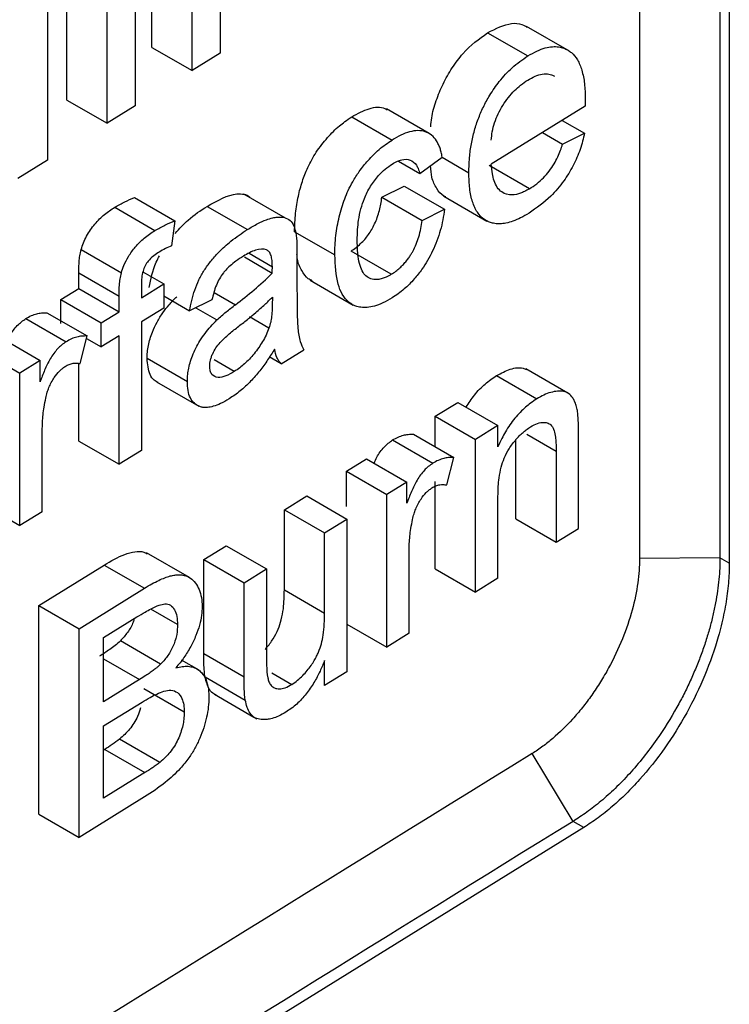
# Model space of a CAD drawing. Header units: millimetres. Extents: x 51 to 353, y -23 to 217.
# Tile 124 of 147: x 344.27 to 346.27, y 17.49 to 20.25. Entities that reach past the tile are written whole.
import ezdxf

# ---------------------------------------------------------------- set-up
doc = ezdxf.new("R2010")
doc.units = ezdxf.units.MM

msp = doc.modelspace()

# ---------------------------------------------------------------- linework, layer by layer
at = {"color": 7, "linetype": 'Continuous', "lineweight": 25}
for p, q in [((346.016, 22.0052), (346.016, 18.7391)), ((346.2422, 22.0075), (346.2422, 18.7413)), ((346.2685, 21.9923), (346.2685, 18.7262)), ((344.6447, 20.1765), (344.6447, 20.8476)), ((344.7579, 20.1111), (344.7579, 20.7822)), ((344.4057, 20.0285), (344.4057, 20.6996)), ((344.598, 20.6832), (344.598, 20.0121)), ((344.837, 20.6609), (344.837, 20.1601)), ((344.5189, 19.9632), (344.5189, 20.6343)), ((344.3518, 20.5308), (344.3518, 19.8597)), ((345.5888, 20.2177), (345.702, 20.1524)), ((345.8191, 20.1659), (345.6987, 20.2355)), ((344.6447, 20.1765), (344.7579, 20.1111)), ((344.837, 20.1601), (344.7579, 20.1111)), ((344.4057, 20.0285), (344.5189, 19.9632)), ((345.8634, 20.0307), (345.8631, 20.0112)), ((344.598, 20.0121), (344.5189, 19.9632)), ((345.4247, 19.934), (345.3049, 20.0032)), ((345.8631, 20.0112), (345.5992, 19.8478)), ((345.2071, 19.9814), (345.3203, 19.916)), ((345.7985, 19.9712), (345.8615, 19.9349)), ((345.7432, 19.937), (345.7998, 19.9043)), ((345.7998, 19.9043), (345.8615, 19.9349)), ((344.3518, 19.8597), (344.2682, 19.808)), ((345.338, 19.8563), (345.3984, 19.8214)), ((345.3984, 19.8214), (345.4613, 19.8679)), ((345.4609, 19.8675), (345.5363, 19.824)), ((345.7063, 19.7786), (345.5931, 19.844)), ((345.2915, 19.7551), (345.3544, 19.7865)), ((345.3544, 19.7865), (345.4676, 19.7212)), ((344.5962, 19.7539), (344.7094, 19.6886)), ((345.0207, 19.6958), (344.9034, 19.7635)), ((345.2915, 19.7551), (345.4047, 19.6898)), ((345.4662, 19.7579), (345.587, 19.6882)), ((344.5405, 19.7268), (344.6537, 19.6615)), ((344.8002, 19.7295), (344.9134, 19.6642)), ((345.4047, 19.6898), (345.4676, 19.7212)), ((344.7094, 19.6886), (344.7005, 19.6189)), ((345.0461, 19.658), (345.1593, 19.5927)), ((344.4461, 19.6078), (344.5593, 19.5425)), ((345.3182, 19.5384), (345.205, 19.6037)), ((344.905, 19.5872), (344.9834, 19.5419)), ((344.9184, 19.5974), (344.9837, 19.5596)), ((345.0529, 19.5921), (345.0529, 19.5002)), ((344.4394, 19.4987), (344.4394, 19.5423)), ((344.4394, 19.5423), (344.5526, 19.4769)), ((344.6197, 19.5451), (344.6785, 19.5112)), ((345.0903, 19.5217), (345.2108, 19.4521)), ((344.3891, 19.4675), (344.4394, 19.4987)), ((344.4394, 19.4987), (344.5526, 19.4333)), ((344.6156, 19.4723), (344.6785, 19.5112)), ((344.6156, 19.5086), (344.6156, 19.4723)), ((344.6785, 19.5112), (344.6785, 19.4435)), ((344.3891, 19.3997), (344.3891, 19.4675)), ((344.3891, 19.4675), (344.5023, 19.4021)), ((344.5526, 19.4333), (344.5526, 19.4769)), ((344.6785, 19.4775), (344.7509, 19.4356)), ((344.8139, 19.467), (344.7509, 19.4356)), ((344.9837, 19.4743), (344.9834, 19.4523)), ((344.6785, 19.4435), (344.6156, 19.4045)), ((344.7686, 19.4445), (344.828, 19.4102)), ((344.2906, 19.414), (344.4038, 19.3487)), ((344.3495, 19.4304), (344.4627, 19.365)), ((344.5023, 19.4021), (344.5526, 19.4333)), ((344.9741, 19.387), (344.9194, 19.4186)), ((344.5023, 19.3344), (344.5023, 19.4021)), ((344.6156, 19.4045), (344.6156, 19.0432)), ((344.2173, 19.3612), (344.3306, 19.2958)), ((344.443, 19.2876), (344.4627, 19.365)), ((344.461, 19.3583), (344.5023, 19.3344)), ((344.5526, 19.3656), (344.5023, 19.3344)), ((344.5526, 19.0042), (344.5526, 19.3656)), ((344.1607, 19.3261), (344.2739, 19.2608)), ((345.0089, 19.2867), (345.0718, 19.3256)), ((344.6315, 19.3022), (344.7447, 19.2368)), ((344.8764, 19.2648), (344.8197, 19.2976)), ((345.0089, 19.2867), (344.9745, 19.3065)), ((344.3306, 19.2958), (344.2739, 19.2608)), ((344.3306, 19.2359), (344.3306, 19.2958)), ((344.4394, 19.0696), (344.4394, 19.2877)), ((345.8148, 19.2039), (345.6961, 19.2724)), ((344.2739, 18.8317), (344.2739, 19.2608)), ((345.6141, 19.2535), (345.7273, 19.1882)), ((344.658, 19.236), (344.7768, 19.1674)), ((345.4419, 19.1394), (345.5048, 19.1784)), ((345.5048, 19.1784), (345.618, 19.113)), ((345.4419, 19.0535), (345.4419, 19.1394)), ((345.4419, 19.1394), (345.5551, 19.0741)), ((345.618, 19.113), (345.5551, 19.0741)), ((345.618, 19.0531), (345.618, 19.113)), ((344.3368, 18.8706), (344.3368, 19.0986)), ((345.3807, 19.0889), (345.4939, 19.0236)), ((345.8445, 18.8241), (345.8445, 19.0867)), ((344.4394, 19.0696), (344.5526, 19.0042)), ((345.3218, 19.0726), (345.435, 19.0072)), ((345.5551, 18.645), (345.5551, 19.0741)), ((345.6684, 18.8505), (345.6684, 19.0735)), ((344.6156, 19.0432), (344.5526, 19.0042)), ((345.1919, 18.9846), (345.2485, 19.0197)), ((345.2485, 19.0197), (345.3618, 18.9544)), ((345.4742, 18.9461), (345.4939, 19.0236)), ((345.7816, 19.0414), (345.7816, 18.7852)), ((345.1919, 18.8852), (345.1919, 18.9846)), ((345.1919, 18.9846), (345.3051, 18.9193)), ((345.3618, 18.9544), (345.3051, 18.9193)), ((345.3618, 18.8945), (345.3618, 18.9544)), ((345.4419, 18.7103), (345.4419, 18.9556)), ((345.0174, 18.8766), (345.0803, 18.9156)), ((345.0803, 18.9156), (345.1935, 18.8502)), ((345.3051, 18.4902), (345.3051, 18.9193)), ((345.618, 18.6839), (345.618, 18.914)), ((344.1607, 18.897), (344.2739, 18.8317)), ((344.3368, 18.8706), (344.2739, 18.8317)), ((345.0174, 18.6512), (345.0174, 18.8766)), ((345.0174, 18.8766), (345.1306, 18.8113)), ((345.1306, 18.8113), (345.1935, 18.8502)), ((345.1935, 18.8502), (345.1935, 18.4211)), ((345.6684, 18.8505), (345.7816, 18.7852)), ((345.1306, 18.5859), (345.1306, 18.8113)), ((345.7816, 18.7852), (345.8445, 18.8241)), ((344.7909, 18.7364), (344.8538, 18.7754)), ((344.8538, 18.7754), (344.967, 18.71)), ((344.7506, 18.6855), (344.6301, 18.755)), ((345.368, 18.5291), (345.368, 18.7571)), ((344.327, 18.6073), (344.5107, 18.721)), ((344.5107, 18.721), (344.6239, 18.6557)), ((344.7909, 18.4719), (344.7909, 18.7364)), ((344.7909, 18.7364), (344.9041, 18.6711)), ((346.2422, 18.7413), (346.016, 18.7391)), ((346.2685, 18.7262), (346.2422, 18.7413)), ((344.9041, 18.6711), (344.967, 18.71)), ((344.967, 18.71), (344.967, 18.4766)), ((345.4419, 18.7103), (345.5551, 18.645)), ((344.9041, 18.4065), (344.9041, 18.6711)), ((345.618, 18.6839), (345.5551, 18.645)), ((344.4402, 18.5419), (344.6239, 18.6557)), ((345.0174, 18.6512), (345.1306, 18.5859)), ((344.327, 18.0201), (344.327, 18.6073)), ((344.327, 18.6073), (344.4402, 18.5419)), ((344.717, 18.5538), (344.6417, 18.5973)), ((344.5094, 18.517), (344.6029, 18.5749)), ((345.1935, 18.5546), (345.3051, 18.4902)), ((344.4402, 17.9548), (344.4402, 18.5419)), ((345.368, 18.5291), (345.3051, 18.4902)), ((344.5094, 18.3364), (344.5094, 18.517)), ((344.6696, 18.4424), (344.5564, 18.5078)), ((344.7909, 18.4719), (344.9041, 18.4065)), ((344.7778, 18.4251), (344.7287, 18.4535)), ((345.1306, 18.3822), (345.1306, 18.4523)), ((344.9821, 18.4179), (345.0385, 18.3854)), ((345.1935, 18.4211), (345.1306, 18.3822)), ((344.6106, 18.399), (344.5094, 18.3364)), ((344.7945, 18.4065), (344.9077, 18.3412)), ((344.7359, 18.3072), (344.6227, 18.3725)), ((344.8212, 18.3575), (344.9318, 18.2936)), ((344.5094, 18.2686), (344.6176, 18.3356)), ((344.9321, 18.2934), (344.9399, 18.2889)), ((344.5094, 18.0653), (344.5094, 18.2686)), ((344.6675, 18.166), (344.5543, 18.2314)), ((344.5123, 18.2026), (344.5094, 18.2008)), ((344.5123, 18.2026), (344.6255, 18.1372)), ((345.8291, 18.0003), (345.7141, 18.1907)), ((344.6255, 18.1372), (344.5094, 18.0653)), ((344.6244, 18.0688), (344.4402, 17.9548)), ((344.327, 18.0201), (344.4402, 17.9548)), ((345.8593, 17.9829), (345.8291, 18.0003)), ((345.8593, 17.9829), (338.4937, 13.4232))]:
    msp.add_line(p, q, dxfattribs=at)
at = {"color": 8, "linetype": 'Continuous', "lineweight": 25}
for p, q in [((344.8199, 19.4875), (344.8797, 19.453)), ((345.6992, 19.089), (345.7816, 19.0414)), ((344.5094, 18.4574), (344.6106, 18.399))]:
    msp.add_line(p, q, dxfattribs=at)
at = {"color": 7, "linetype": 'Continuous', "lineweight": 25}
for points, knots in [([(345.5888, 20.2177), (345.6119, 20.2292), (345.6464, 20.2463), (345.6829, 20.2438), (345.6957, 20.2358), (345.7005, 20.2328)], [0, 0, 0, 0, 0.555682, 0.831508, 1, 1, 1, 1]), ([(345.4292, 19.9532), (345.4298, 19.9615), (345.4314, 19.985), (345.4436, 20.0264), (345.4627, 20.0741), (345.4883, 20.1192), (345.5293, 20.1741), (345.565, 20.2003), (345.5888, 20.2177)], [0, 0, 0, 0, 0.086508, 0.24225, 0.391778, 0.544289, 0.696173, 1, 1, 1, 1]), ([(345.702, 20.1524), (345.7106, 20.1573), (345.727, 20.1669), (345.7503, 20.1753), (345.7708, 20.1789), (345.7884, 20.1784), (345.8029, 20.1747), (345.8147, 20.1689), (345.8283, 20.1593), (345.8428, 20.142), (345.8548, 20.1121), (345.8625, 20.0748), (345.8631, 20.0457), (345.8634, 20.0307)], [0, 0, 0, 0, 0.092481, 0.178065, 0.256717, 0.328398, 0.39321, 0.451214, 0.502298, 0.613388, 0.733397, 0.862253, 1, 1, 1, 1]), ([(345.5363, 19.824), (345.5365, 19.8367), (345.5369, 19.8614), (345.5419, 19.8999), (345.5498, 19.9375), (345.5615, 19.9739), (345.5765, 20.0089), (345.5962, 20.0449), (345.6229, 20.0835), (345.6592, 20.1231), (345.687, 20.1421), (345.702, 20.1524)], [0, 0, 0, 0, 0.110771, 0.216259, 0.316376, 0.411289, 0.500851, 0.592825, 0.706661, 0.842284, 1, 1, 1, 1]), ([(345.7017, 20.0844), (345.7087, 20.0884), (345.7227, 20.0964), (345.743, 20.1023), (345.7584, 20.1027), (345.7695, 20.0994), (345.7746, 20.0968), (345.7774, 20.0953)], [0, 0, 0, 0, 0.25091, 0.500079, 0.749816, 0.860894, 1, 1, 1, 1]), ([(345.5992, 19.9156), (345.5999, 19.9234), (345.6013, 19.9392), (345.6101, 19.9727), (345.6264, 20.0065), (345.6471, 20.036), (345.664, 20.055), (345.6825, 20.0714), (345.695, 20.0799), (345.7017, 20.0844)], [0, 0, 0, 0, 0.124876, 0.250055, 0.498467, 0.622377, 0.7489, 0.86507, 1, 1, 1, 1]), ([(345.2071, 19.9814), (345.2234, 19.9902), (345.2563, 20.0079), (345.2906, 20.0105), (345.3045, 20.0024), (345.3067, 20.0012)], [0, 0, 0, 0, 0.455913, 0.912978, 1, 1, 1, 1]), ([(345.0461, 19.658), (345.0463, 19.6668), (345.0467, 19.6838), (345.0488, 19.7094), (345.052, 19.734), (345.0576, 19.7638), (345.067, 19.7987), (345.0833, 19.8409), (345.1071, 19.8836), (345.1328, 19.9167), (345.155, 19.9403), (345.1713, 19.9555), (345.1887, 19.969), (345.2004, 19.9769), (345.2071, 19.9814)], [0, 0, 0, 0, 0.07781, 0.150735, 0.219091, 0.28326, 0.394743, 0.497996, 0.618762, 0.748617, 0.811511, 0.873617, 0.928449, 1, 1, 1, 1]), ([(345.4613, 19.8679), (345.4604, 19.8726), (345.4586, 19.8812), (345.4552, 19.8933), (345.4508, 19.9038), (345.4437, 19.9172), (345.4322, 19.9307), (345.4142, 19.9403), (345.3931, 19.9436), (345.3697, 19.9397), (345.3452, 19.9305), (345.3286, 19.9209), (345.3203, 19.916)], [0, 0, 0, 0, 0.0691, 0.124523, 0.187023, 0.248206, 0.372504, 0.498571, 0.622772, 0.749355, 0.874598, 1, 1, 1, 1]), ([(345.8615, 19.9349), (345.8598, 19.9274), (345.8565, 19.9125), (345.8491, 19.8896), (345.8403, 19.8667), (345.8296, 19.844), (345.8172, 19.8219), (345.7971, 19.7918), (345.7605, 19.7484), (345.7262, 19.7247), (345.7053, 19.7103)], [0, 0, 0, 0, 0.0821883, 0.1649338, 0.2481548, 0.3319502, 0.4162597, 0.5010677, 0.6970042, 1, 1, 1, 1]), ([(345.1593, 19.5927), (345.1595, 19.6017), (345.1597, 19.6195), (345.1621, 19.6466), (345.1659, 19.6735), (345.1713, 19.6999), (345.1782, 19.7256), (345.1866, 19.7503), (345.1969, 19.7748), (345.2103, 19.8009), (345.2289, 19.8297), (345.2538, 19.8605), (345.2848, 19.8919), (345.308, 19.9077), (345.3203, 19.916)], [0, 0, 0, 0, 0.080335, 0.157706, 0.232032, 0.303568, 0.372347, 0.438021, 0.500565, 0.568351, 0.65255, 0.752155, 0.868173, 1, 1, 1, 1]), ([(345.7063, 19.7786), (345.7132, 19.7832), (345.7266, 19.7921), (345.7455, 19.8091), (345.7621, 19.8279), (345.7757, 19.8478), (345.7862, 19.8678), (345.7939, 19.8866), (345.7979, 19.8986), (345.7998, 19.9043)], [0, 0, 0, 0, 0.1775048, 0.3436985, 0.4974508, 0.6394082, 0.7710418, 0.8914222, 1, 1, 1, 1]), ([(345.3207, 19.8485), (345.3256, 19.8513), (345.3346, 19.8562), (345.3524, 19.8627), (345.3723, 19.8619), (345.3867, 19.8501), (345.3942, 19.835), (345.3969, 19.8263), (345.3984, 19.8214)], [0, 0, 0, 0, 0.137856, 0.249415, 0.499318, 0.749555, 0.858241, 1, 1, 1, 1]), ([(345.2222, 19.6336), (345.2225, 19.6438), (345.2229, 19.6623), (345.2259, 19.6921), (345.2317, 19.7213), (345.2424, 19.754), (345.2589, 19.7866), (345.2798, 19.8145), (345.3009, 19.8352), (345.3141, 19.8441), (345.3207, 19.8485)], [0, 0, 0, 0, 0.137661, 0.249181, 0.383049, 0.499499, 0.642602, 0.784991, 0.892496, 1, 1, 1, 1]), ([(345.4718, 19.7559), (345.4697, 19.7567), (345.459, 19.7609), (345.4452, 19.7797), (345.4309, 19.8072), (345.4292, 19.8324), (345.4284, 19.8436)], [0, 0, 0, 0, 0.075429, 0.39192, 0.729374, 1, 1, 1, 1]), ([(345.7053, 19.7103), (345.6975, 19.7057), (345.6823, 19.6968), (345.6606, 19.6876), (345.641, 19.6819), (345.6239, 19.6799), (345.6093, 19.6808), (345.5971, 19.6837), (345.587, 19.688), (345.5738, 19.6961), (345.5586, 19.7122), (345.5455, 19.7419), (345.5373, 19.7794), (345.5366, 19.8089), (345.5363, 19.824)], [0, 0, 0, 0, 0.083804, 0.161592, 0.233331, 0.298923, 0.35848, 0.411995, 0.459444, 0.500816, 0.613769, 0.73461, 0.863318, 1, 1, 1, 1]), ([(345.7063, 19.7786), (345.7018, 19.776), (345.6935, 19.7713), (345.6771, 19.7641), (345.6539, 19.7594), (345.631, 19.7655), (345.6154, 19.7822), (345.6068, 19.8001), (345.6015, 19.8224), (345.6, 19.8388), (345.5992, 19.8478)], [0, 0, 0, 0, 0.078305, 0.142639, 0.285765, 0.499179, 0.620647, 0.749076, 0.862751, 1, 1, 1, 1]), ([(344.5405, 19.7268), (344.5453, 19.7297), (344.5547, 19.7351), (344.5734, 19.7448), (344.587, 19.7503), (344.5962, 19.7539)], [0, 0, 0, 0, 0.257922, 0.500183, 1, 1, 1, 1]), ([(344.8002, 19.7295), (344.8294, 19.7459), (344.8664, 19.7666), (344.9037, 19.7643), (344.9165, 19.7602), (344.9205, 19.7542), (344.9211, 19.7532)], [0, 0, 0, 0, 0.644036, 0.816623, 0.969794, 1, 1, 1, 1]), ([(345.205, 19.6037), (345.2097, 19.6069), (345.2187, 19.6129), (345.2316, 19.6241), (345.2434, 19.6363), (345.254, 19.6498), (345.2635, 19.6645), (345.2719, 19.6808), (345.2793, 19.6989), (345.2849, 19.7174), (345.289, 19.7364), (345.2906, 19.7486), (345.2915, 19.7551)], [0, 0, 0, 0, 0.106276, 0.205434, 0.299285, 0.389958, 0.47981, 0.57126, 0.673835, 0.785474, 0.88381, 1, 1, 1, 1]), ([(344.4461, 19.6078), (344.4481, 19.6142), (344.4521, 19.627), (344.4644, 19.6521), (344.4841, 19.6809), (344.5118, 19.7081), (344.5309, 19.7206), (344.5405, 19.7268)], [0, 0, 0, 0, 0.1244765, 0.248287, 0.4982098, 0.7483864, 1, 1, 1, 1]), ([(344.7103, 19.6534), (344.7224, 19.6666), (344.7511, 19.6981), (344.7822, 19.718), (344.8002, 19.7295)], [0, 0, 0, 0, 0.419776, 1, 1, 1, 1]), ([(345.4676, 19.7212), (345.4663, 19.7114), (345.4636, 19.692), (345.4563, 19.6622), (345.4468, 19.6328), (345.4347, 19.6043), (345.4204, 19.5775), (345.4033, 19.5507), (345.3817, 19.5229), (345.3532, 19.4943), (345.3319, 19.4798), (345.3204, 19.4719)], [0, 0, 0, 0, 0.104886, 0.207453, 0.307577, 0.405331, 0.500899, 0.592127, 0.705624, 0.841516, 1, 1, 1, 1]), ([(344.6537, 19.6615), (344.6631, 19.6671), (344.6724, 19.6722), (344.691, 19.6813), (344.7003, 19.6851), (344.7094, 19.6886)], [0, 0, 0, 0, 0.5, 0.5, 1, 1, 1, 1]), ([(344.9134, 19.6642), (344.9233, 19.67), (344.9412, 19.6807), (344.9652, 19.6915), (344.9835, 19.6972), (345.0007, 19.6999), (345.018, 19.6993), (345.0342, 19.6911), (345.0447, 19.6753), (345.0482, 19.6614), (345.0499, 19.6546)], [0, 0, 0, 0, 0.171001, 0.311295, 0.420857, 0.499936, 0.632508, 0.759116, 0.881764, 1, 1, 1, 1]), ([(345.3182, 19.5384), (345.3224, 19.5411), (345.3304, 19.5463), (345.3418, 19.5559), (345.3518, 19.5658), (345.3604, 19.5759), (345.3677, 19.5855), (345.3736, 19.5945), (345.3846, 19.6131), (345.398, 19.6463), (345.4024, 19.6747), (345.4047, 19.6898)], [0, 0, 0, 0, 0.095413, 0.1829966, 0.2626166, 0.3344292, 0.3984873, 0.4546709, 0.5029489, 0.7354585, 1, 1, 1, 1]), ([(344.5593, 19.5425), (344.5615, 19.5495), (344.5664, 19.5651), (344.5797, 19.5902), (344.599, 19.6172), (344.6247, 19.6425), (344.6436, 19.6549), (344.6537, 19.6615)], [0, 0, 0, 0, 0.135405, 0.303372, 0.503238, 0.734962, 1, 1, 1, 1]), ([(344.7509, 19.4356), (344.7527, 19.4453), (344.7562, 19.4646), (344.765, 19.494), (344.7768, 19.5229), (344.7918, 19.5501), (344.8108, 19.5761), (344.8358, 19.6041), (344.8706, 19.636), (344.898, 19.654), (344.9134, 19.6642)], [0, 0, 0, 0, 0.103582, 0.205559, 0.30546, 0.403772, 0.500843, 0.617223, 0.783464, 1, 1, 1, 1]), ([(345.3182, 19.5384), (345.3135, 19.5357), (345.3048, 19.5308), (345.292, 19.5256), (345.28, 19.5232), (345.2665, 19.5234), (345.2528, 19.528), (345.2403, 19.5394), (345.2311, 19.5575), (345.2257, 19.5801), (345.2229, 19.606), (345.2225, 19.624), (345.2222, 19.6336)], [0, 0, 0, 0, 0.077641, 0.142438, 0.214315, 0.285486, 0.392228, 0.500039, 0.61679, 0.750067, 0.865197, 1, 1, 1, 1]), ([(344.4394, 19.5423), (344.4395, 19.5482), (344.4396, 19.5586), (344.4406, 19.5747), (344.4421, 19.5905), (344.4448, 19.6021), (344.4461, 19.6078)], [0, 0, 0, 0, 0.28005, 0.500729, 0.750369, 1, 1, 1, 1]), ([(344.6653, 19.6009), (344.6602, 19.5976), (344.6511, 19.5916), (344.6393, 19.5809), (344.631, 19.5713), (344.6244, 19.5604), (344.6192, 19.5462), (344.6159, 19.5278), (344.6157, 19.5154), (344.6156, 19.5086)], [0, 0, 0, 0, 0.181172, 0.325675, 0.432497, 0.500889, 0.634724, 0.800777, 1, 1, 1, 1]), ([(344.7005, 19.6189), (344.6947, 19.6164), (344.6888, 19.6138), (344.6771, 19.6079), (344.6712, 19.6044), (344.6653, 19.6009)], [0, 0, 0, 0, 0.5, 0.5, 1, 1, 1, 1]), ([(344.9675, 19.6072), (344.9586, 19.6103), (344.9479, 19.6098), (344.9254, 19.6026), (344.9138, 19.5964), (344.9021, 19.5894)], [0, 0, 0, 0, 0.5, 0.5, 1, 1, 1, 1]), ([(344.9837, 19.5596), (344.9836, 19.5655), (344.9834, 19.5769), (344.9805, 19.5912), (344.9756, 19.6021), (344.9701, 19.6056), (344.9675, 19.6072)], [0, 0, 0, 0, 0.287218, 0.550052, 0.787318, 1, 1, 1, 1]), ([(344.6377, 19.501), (344.6423, 19.5249), (344.648, 19.5552), (344.6632, 19.5846), (344.6663, 19.5907)], [0, 0, 0, 0, 0.791469, 1, 1, 1, 1]), ([(344.9021, 19.5894), (344.8951, 19.5849), (344.8825, 19.5769), (344.866, 19.5634), (344.8542, 19.5521), (344.84, 19.5356), (344.8235, 19.5065), (344.8172, 19.4807), (344.8139, 19.467)], [0, 0, 0, 0, 0.18321, 0.32774, 0.434358, 0.501492, 0.734645, 1, 1, 1, 1]), ([(345.0958, 19.5203), (345.092, 19.522), (345.0799, 19.5276), (345.066, 19.5487), (345.0546, 19.5717), (345.0532, 19.5898), (345.0528, 19.5943)], [0, 0, 0, 0, 0.157783, 0.506163, 0.876506, 1, 1, 1, 1]), ([(345.3204, 19.4719), (345.3116, 19.4669), (345.2949, 19.4572), (345.2712, 19.4483), (345.2506, 19.4446), (345.233, 19.445), (345.2185, 19.4484), (345.207, 19.4539), (345.1865, 19.4689), (345.1631, 19.5103), (345.1607, 19.5639), (345.1593, 19.5927)], [0, 0, 0, 0, 0.094497, 0.181459, 0.260923, 0.332781, 0.397041, 0.453793, 0.503087, 0.73261, 1, 1, 1, 1]), ([(344.5526, 19.4769), (344.5527, 19.4874), (344.5528, 19.4979), (344.5542, 19.5142), (344.5548, 19.5197), (344.5565, 19.531), (344.5579, 19.5367), (344.5593, 19.5425)], [0, 0, 0, 0, 0.5, 0.5, 0.75, 0.75, 1, 1, 1, 1]), ([(345.0529, 19.5002), (345.0531, 19.4793), (345.0533, 19.4409), (345.0543, 19.389), (345.0601, 19.3507), (345.0683, 19.3331), (345.0718, 19.3256)], [0, 0, 0, 0, 0.333479, 0.611318, 0.833117, 1, 1, 1, 1]), ([(344.6315, 19.3022), (344.6316, 19.3079), (344.6319, 19.3194), (344.6357, 19.344), (344.6444, 19.3729), (344.659, 19.4044), (344.6752, 19.4303), (344.6941, 19.4542), (344.7076, 19.4681), (344.7148, 19.4755)], [0, 0, 0, 0, 0.10007, 0.199546, 0.399161, 0.548042, 0.698873, 0.839269, 1, 1, 1, 1]), ([(344.8891, 19.3923), (344.8984, 19.3996), (344.9144, 19.4121), (344.9389, 19.4322), (344.9613, 19.4519), (344.9767, 19.4673), (344.9837, 19.4743)], [0, 0, 0, 0, 0.290844, 0.500224, 0.771454, 1, 1, 1, 1]), ([(344.828, 19.4102), (344.8365, 19.418), (344.8451, 19.4256), (344.8623, 19.4396), (344.871, 19.4463), (344.8797, 19.453)], [0, 0, 0, 0, 0.5, 0.5, 1, 1, 1, 1]), ([(344.9834, 19.4523), (344.9833, 19.4465), (344.9831, 19.4362), (344.982, 19.4225), (344.9805, 19.4122), (344.9786, 19.4011), (344.9759, 19.3927), (344.9741, 19.387)], [0, 0, 0, 0, 0.27857, 0.501285, 0.637382, 0.750722, 1, 1, 1, 1]), ([(344.2385, 19.3489), (344.2409, 19.3547), (344.2476, 19.3713), (344.2663, 19.3959), (344.2825, 19.408), (344.2906, 19.414)], [0, 0, 0, 0, 0.207454, 0.6029405, 1, 1, 1, 1]), ([(344.2906, 19.414), (344.2958, 19.4169), (344.3061, 19.4228), (344.3207, 19.4277), (344.3353, 19.4303), (344.3444, 19.4303), (344.3495, 19.4304)], [0, 0, 0, 0, 0.250646, 0.501092, 0.725879, 1, 1, 1, 1]), ([(344.7447, 19.2368), (344.7448, 19.242), (344.745, 19.2528), (344.7475, 19.2704), (344.7521, 19.2896), (344.7589, 19.31), (344.7682, 19.3311), (344.78, 19.3523), (344.7944, 19.3727), (344.8105, 19.3925), (344.8221, 19.4042), (344.828, 19.4102)], [0, 0, 0, 0, 0.090725, 0.186532, 0.287503, 0.393419, 0.504561, 0.620726, 0.74199, 0.868505, 1, 1, 1, 1]), ([(344.8076, 19.28), (344.8077, 19.283), (344.808, 19.2884), (344.8094, 19.297), (344.8121, 19.3058), (344.8168, 19.3176), (344.8248, 19.3322), (344.8362, 19.3466), (344.8491, 19.3594), (344.8665, 19.3747), (344.8802, 19.3855), (344.8891, 19.3923)], [0, 0, 0, 0, 0.067802, 0.124599, 0.184248, 0.249781, 0.370974, 0.499615, 0.60973, 0.749796, 1, 1, 1, 1]), ([(344.9741, 19.387), (344.9716, 19.3805), (344.9665, 19.3676), (344.9565, 19.3492), (344.945, 19.3316), (344.9285, 19.3094), (344.9104, 19.2903), (344.8913, 19.2748), (344.8817, 19.2684), (344.8764, 19.2648)], [0, 0, 0, 0, 0.124815, 0.248983, 0.36761, 0.499794, 0.749637, 0.861895, 1, 1, 1, 1]), ([(344.4627, 19.365), (344.4576, 19.365), (344.4484, 19.3649), (344.4339, 19.3623), (344.4192, 19.3574), (344.4089, 19.3516), (344.4038, 19.3487)], [0, 0, 0, 0, 0.273707, 0.501196, 0.750604, 1, 1, 1, 1]), ([(344.4038, 19.3487), (344.3994, 19.3456), (344.3913, 19.34), (344.3796, 19.3289), (344.3689, 19.3159), (344.3559, 19.296), (344.343, 19.2688), (344.3347, 19.2469), (344.3306, 19.2359)], [0, 0, 0, 0, 0.134203, 0.24952, 0.371843, 0.499623, 0.749277, 1, 1, 1, 1]), ([(344.99, 19.3277), (344.9836, 19.3176), (344.9702, 19.2968), (344.948, 19.266), (344.9223, 19.2364), (344.8932, 19.2089), (344.8726, 19.1952), (344.862, 19.1882)], [0, 0, 0, 0, 0.174797, 0.362221, 0.561951, 0.774724, 1, 1, 1, 1]), ([(345.0089, 19.2867), (345.0065, 19.2891), (345.0041, 19.2916), (345, 19.2974), (344.9982, 19.3007), (344.9935, 19.3111), (344.9915, 19.3192), (344.99, 19.3277)], [0, 0, 0, 0, 0.25, 0.25, 0.5, 0.5, 1, 1, 1, 1]), ([(344.6622, 19.2345), (344.6584, 19.2364), (344.6493, 19.241), (344.6353, 19.2607), (344.633, 19.2856), (344.6315, 19.3022)], [0, 0, 0, 0, 0.191473, 0.461328, 1, 1, 1, 1]), ([(344.3466, 19.1906), (344.3479, 19.1959), (344.3503, 19.2056), (344.3571, 19.2253), (344.3684, 19.2465), (344.3821, 19.2638), (344.3928, 19.2734), (344.3983, 19.2773), (344.4013, 19.2794)], [0, 0, 0, 0, 0.157075, 0.28404, 0.56951, 0.783653, 0.882278, 1, 1, 1, 1]), ([(344.4013, 19.2794), (344.4051, 19.2815), (344.4126, 19.2857), (344.423, 19.2885), (344.4332, 19.289), (344.4395, 19.2881), (344.443, 19.2876)], [0, 0, 0, 0, 0.25107, 0.500165, 0.721674, 1, 1, 1, 1]), ([(344.8764, 19.2648), (344.8686, 19.2603), (344.853, 19.2513), (344.8303, 19.2463), (344.8152, 19.2532), (344.8083, 19.2663), (344.8078, 19.2754), (344.8076, 19.28)], [0, 0, 0, 0, 0.249221, 0.499051, 0.748326, 0.873948, 1, 1, 1, 1]), ([(345.6141, 19.2535), (345.627, 19.2604), (345.653, 19.2741), (345.6819, 19.2779), (345.6946, 19.272), (345.6975, 19.2707)], [0, 0, 0, 0, 0.432822, 0.868428, 1, 1, 1, 1]), ([(345.5285, 19.1647), (345.536, 19.1764), (345.552, 19.2012), (345.582, 19.2316), (345.6033, 19.2462), (345.6141, 19.2535)], [0, 0, 0, 0, 0.307676, 0.652692, 1, 1, 1, 1]), ([(344.862, 19.1882), (344.854, 19.1834), (344.839, 19.1746), (344.8186, 19.1672), (344.8019, 19.1635), (344.7893, 19.1638), (344.7767, 19.1669), (344.7638, 19.1747), (344.7524, 19.1902), (344.7457, 19.2112), (344.745, 19.2283), (344.7447, 19.2368)], [0, 0, 0, 0, 0.137387, 0.256415, 0.356581, 0.437837, 0.500581, 0.625404, 0.75016, 0.874948, 1, 1, 1, 1]), ([(344.3368, 19.0986), (344.337, 19.1065), (344.3373, 19.1213), (344.3389, 19.1434), (344.342, 19.1662), (344.345, 19.1821), (344.3466, 19.1906)], [0, 0, 0, 0, 0.271542, 0.5004, 0.732871, 1, 1, 1, 1]), ([(345.7273, 19.1882), (345.7214, 19.1842), (345.7107, 19.1771), (345.6896, 19.1605), (345.6647, 19.1347), (345.6428, 19.1033), (345.6281, 19.0755), (345.6217, 19.0612), (345.618, 19.0531)], [0, 0, 0, 0, 0.138121, 0.248777, 0.49818, 0.748037, 0.858944, 1, 1, 1, 1]), ([(345.8413, 19.155), (345.8402, 19.1599), (345.838, 19.1693), (345.8337, 19.1813), (345.8272, 19.1934), (345.8173, 19.2038), (345.8023, 19.2098), (345.785, 19.2104), (345.7665, 19.2068), (345.747, 19.1996), (345.7339, 19.192), (345.7273, 19.1882)], [0, 0, 0, 0, 0.0928933, 0.1755427, 0.248734, 0.3755968, 0.4989933, 0.6213746, 0.7492554, 0.8741645, 1, 1, 1, 1]), ([(345.8445, 19.0867), (345.8445, 19.0935), (345.8443, 19.1051), (345.844, 19.1232), (345.8434, 19.1395), (345.8419, 19.1502), (345.8413, 19.155)], [0, 0, 0, 0, 0.290855, 0.500241, 0.778655, 1, 1, 1, 1]), ([(345.618, 18.914), (345.6182, 18.9233), (345.6186, 18.9402), (345.6211, 18.9674), (345.6261, 18.9941), (345.6351, 19.0224), (345.6494, 19.0494), (345.6647, 19.0697), (345.6782, 19.0844), (345.6879, 19.0937), (345.6986, 19.1021), (345.7057, 19.1069), (345.7098, 19.1096)], [0, 0, 0, 0, 0.136361, 0.247496, 0.383221, 0.496468, 0.616575, 0.748076, 0.809102, 0.873825, 0.927283, 1, 1, 1, 1]), ([(345.7098, 19.1096), (345.7162, 19.1132), (345.7292, 19.1203), (345.7462, 19.1231), (345.7597, 19.1205), (345.7737, 19.11), (345.7796, 19.0886), (345.7813, 19.0627), (345.7815, 19.0492), (345.7816, 19.0414)], [0, 0, 0, 0, 0.1426105, 0.2857125, 0.3954016, 0.4997926, 0.7491913, 0.8535942, 1, 1, 1, 1]), ([(345.3218, 19.0726), (345.327, 19.0755), (345.3373, 19.0813), (345.3519, 19.0862), (345.3665, 19.0888), (345.3756, 19.0889), (345.3807, 19.0889)], [0, 0, 0, 0, 0.250646, 0.5010918, 0.7258793, 1, 1, 1, 1]), ([(345.2697, 19.0075), (345.2721, 19.0132), (345.2788, 19.0298), (345.2975, 19.0544), (345.3137, 19.0665), (345.3218, 19.0726)], [0, 0, 0, 0, 0.207454, 0.60294, 1, 1, 1, 1]), ([(345.4939, 19.0236), (345.4888, 19.0235), (345.4796, 19.0234), (345.4651, 19.0209), (345.4504, 19.0159), (345.4401, 19.0101), (345.435, 19.0072)], [0, 0, 0, 0, 0.273707, 0.501196, 0.750604, 1, 1, 1, 1]), ([(345.435, 19.0072), (345.4306, 19.0042), (345.4225, 18.9985), (345.4108, 18.9875), (345.4001, 18.9744), (345.3871, 18.9545), (345.3742, 18.9273), (345.3659, 18.9054), (345.3618, 18.8945)], [0, 0, 0, 0, 0.1342032, 0.2495204, 0.3718431, 0.4996227, 0.7492767, 1, 1, 1, 1]), ([(345.3778, 18.8491), (345.3791, 18.8545), (345.3815, 18.8642), (345.3883, 18.8838), (345.3996, 18.905), (345.4133, 18.9223), (345.424, 18.9319), (345.4295, 18.9358), (345.4325, 18.9379)], [0, 0, 0, 0, 0.157075, 0.28404, 0.56951, 0.783653, 0.882278, 1, 1, 1, 1]), ([(345.4325, 18.9379), (345.4363, 18.94), (345.4438, 18.9442), (345.4542, 18.947), (345.4644, 18.9476), (345.4707, 18.9466), (345.4742, 18.9461)], [0, 0, 0, 0, 0.25107, 0.500165, 0.721674, 1, 1, 1, 1]), ([(345.368, 18.7571), (345.3682, 18.7651), (345.3685, 18.7798), (345.3701, 18.802), (345.3732, 18.8247), (345.3762, 18.8406), (345.3778, 18.8491)], [0, 0, 0, 0, 0.271542, 0.5004, 0.732871, 1, 1, 1, 1]), ([(344.5107, 18.721), (344.5302, 18.7323), (344.5598, 18.7495), (344.597, 18.7592), (344.6187, 18.7598), (344.6285, 18.7543), (344.6317, 18.7526)], [0, 0, 0, 0, 0.448483, 0.681914, 0.897862, 1, 1, 1, 1]), ([(346.016, 18.7391), (346.016, 18.7173), (346.0126, 18.6702), (345.9967, 18.5936), (345.9692, 18.5123), (345.9371, 18.4444), (345.9067, 18.3922), (345.8819, 18.3548), (345.8556, 18.3198), (345.8196, 18.2774), (345.7822, 18.2408), (345.7437, 18.2101), (345.7242, 18.1969), (345.7141, 18.1907)], [0, 0, 0, 0, 0.115258, 0.237482, 0.364901, 0.495188, 0.5606, 0.625721, 0.690214, 0.753765, 0.876886, 0.936025, 1, 1, 1, 1]), ([(346.2422, 18.7413), (346.242, 18.7315), (346.2418, 18.7117), (346.2394, 18.6805), (346.2356, 18.648), (346.23, 18.6141), (346.2226, 18.5792), (346.2135, 18.5434), (346.2025, 18.5068), (346.1897, 18.4697), (346.1752, 18.4324), (346.1589, 18.395), (346.141, 18.358), (346.1112, 18.3021), (346.0623, 18.2238), (346.0021, 18.1482), (345.9481, 18.0926), (345.908, 18.0566), (345.8683, 18.0255), (345.842, 18.0086), (345.8291, 18.0003)], [0, 0, 0, 0, 0.037961, 0.076801, 0.116478, 0.156938, 0.198121, 0.239958, 0.282374, 0.325283, 0.368596, 0.412217, 0.456047, 0.499982, 0.613942, 0.749387, 0.814744, 0.878453, 0.940269, 1, 1, 1, 1]), ([(346.2685, 18.7262), (346.2683, 18.7169), (346.2681, 18.6983), (346.2661, 18.6697), (346.263, 18.6406), (346.2585, 18.611), (346.2528, 18.5809), (346.2458, 18.5504), (346.2307, 18.494), (346.2019, 18.411), (346.1505, 18.3047), (346.0884, 18.2048), (346.029, 18.1302), (345.9787, 18.0773), (345.9396, 18.0415), (345.8996, 18.0093), (345.8727, 17.9917), (345.8593, 17.9829)], [0, 0, 0, 0, 0.036013, 0.071748, 0.107316, 0.142832, 0.178409, 0.214163, 0.250205, 0.374954, 0.499822, 0.624515, 0.749326, 0.811597, 0.874224, 0.937201, 1, 1, 1, 1]), ([(344.6239, 18.6557), (344.631, 18.66), (344.6445, 18.6681), (344.6638, 18.6778), (344.681, 18.6853), (344.6961, 18.6903), (344.709, 18.693), (344.7197, 18.6938), (344.7283, 18.6933), (344.7398, 18.6912), (344.7537, 18.6852), (344.7678, 18.6712), (344.7781, 18.6525), (344.7852, 18.6305), (344.7859, 18.6128), (344.7863, 18.604)], [0, 0, 0, 0, 0.091197, 0.174168, 0.249005, 0.315784, 0.374335, 0.424772, 0.467117, 0.501306, 0.603433, 0.704233, 0.804335, 0.90286, 1, 1, 1, 1]), ([(344.9631, 18.4838), (344.9644, 18.4851), (344.9727, 18.4936), (344.9859, 18.5127), (345.0006, 18.5399), (345.01, 18.5691), (345.0167, 18.6069), (345.0171, 18.6338), (345.0174, 18.6512)], [0, 0, 0, 0, 0.030625, 0.196923, 0.353391, 0.501557, 0.677398, 1, 1, 1, 1]), ([(344.6029, 18.5749), (344.6106, 18.5796), (344.6239, 18.5877), (344.6447, 18.5993), (344.6634, 18.6079), (344.6825, 18.6131), (344.6981, 18.6091), (344.7093, 18.5961), (344.7161, 18.5772), (344.7167, 18.5616), (344.717, 18.5538)], [0, 0, 0, 0, 0.145553, 0.249751, 0.393563, 0.499804, 0.620438, 0.749676, 0.874537, 1, 1, 1, 1]), ([(344.7863, 18.604), (344.7859, 18.596), (344.7853, 18.5795), (344.7792, 18.5517), (344.7692, 18.5219), (344.7544, 18.4909), (344.7354, 18.4601), (344.7203, 18.4415), (344.7126, 18.432)], [0, 0, 0, 0, 0.142888, 0.295395, 0.457361, 0.628578, 0.809529, 1, 1, 1, 1]), ([(345.0385, 18.3854), (345.0439, 18.389), (345.0544, 18.3961), (345.069, 18.4096), (345.0816, 18.4238), (345.0924, 18.4379), (345.1011, 18.4515), (345.108, 18.464), (345.1191, 18.4878), (345.1297, 18.531), (345.1303, 18.5657), (345.1306, 18.5859)], [0, 0, 0, 0, 0.094444, 0.181306, 0.260932, 0.332879, 0.396927, 0.453224, 0.502033, 0.709764, 1, 1, 1, 1]), ([(344.5952, 18.5701), (344.5943, 18.5669), (344.5906, 18.5536), (344.577, 18.5305), (344.5632, 18.5154), (344.5564, 18.5078)], [0, 0, 0, 0, 0.139816, 0.570952, 1, 1, 1, 1]), ([(344.717, 18.5538), (344.7167, 18.5447), (344.7163, 18.531), (344.7113, 18.5109), (344.7043, 18.4907), (344.6937, 18.4712), (344.6806, 18.4542), (344.6735, 18.4466), (344.6696, 18.4424)], [0, 0, 0, 0, 0.24802, 0.369981, 0.498772, 0.748483, 0.8601, 1, 1, 1, 1]), ([(344.5564, 18.5078), (344.5516, 18.5031), (344.5468, 18.4987), (344.5369, 18.4912), (344.532, 18.4874), (344.5172, 18.4767), (344.5073, 18.4705), (344.4974, 18.4643)], [0, 0, 0, 0, 0.25, 0.25, 0.5, 0.5, 1, 1, 1, 1]), ([(344.7945, 18.4065), (344.7937, 18.4117), (344.7923, 18.422), (344.7913, 18.4374), (344.791, 18.454), (344.791, 18.4653), (344.7909, 18.4719)], [0, 0, 0, 0, 0.253524, 0.499923, 0.70747, 1, 1, 1, 1]), ([(344.967, 18.4766), (344.9671, 18.4641), (344.9672, 18.4516), (344.9679, 18.4269), (344.9684, 18.4146), (344.9707, 18.4036)], [0, 0, 0, 0, 0.5, 0.5, 1, 1, 1, 1]), ([(344.6696, 18.4424), (344.667, 18.4399), (344.6622, 18.4354), (344.6544, 18.4289), (344.6472, 18.4236), (344.6381, 18.4168), (344.6263, 18.4089), (344.6164, 18.4026), (344.6106, 18.399)], [0, 0, 0, 0, 0.135725, 0.24898, 0.40247, 0.499134, 0.708579, 1, 1, 1, 1]), ([(345.1306, 18.4523), (345.1265, 18.4422), (345.1178, 18.4212), (345.1007, 18.3893), (345.0788, 18.3574), (345.0518, 18.3277), (345.0319, 18.3142), (345.0216, 18.3071)], [0, 0, 0, 0, 0.169189, 0.353856, 0.553508, 0.768949, 1, 1, 1, 1]), ([(344.7126, 18.432), (344.7186, 18.4334), (344.7303, 18.4362), (344.7467, 18.4367), (344.7614, 18.434), (344.7741, 18.4281), (344.7845, 18.4192), (344.7927, 18.4081), (344.7988, 18.3949), (344.8027, 18.3804), (344.8048, 18.365), (344.805, 18.3542), (344.8051, 18.3489)], [0, 0, 0, 0, 0.11631, 0.229014, 0.337853, 0.443089, 0.544972, 0.643291, 0.737886, 0.828834, 0.916202, 1, 1, 1, 1]), ([(344.8253, 18.356), (344.8232, 18.3568), (344.8161, 18.3593), (344.8032, 18.3737), (344.7979, 18.3934), (344.7945, 18.4065)], [0, 0, 0, 0, 0.117019, 0.410557, 1, 1, 1, 1]), ([(344.9077, 18.3412), (344.9061, 18.3514), (344.905, 18.362), (344.9041, 18.384), (344.9041, 18.3952), (344.9041, 18.4065)], [0, 0, 0, 0, 0.5, 0.5, 1, 1, 1, 1]), ([(344.9707, 18.4036), (344.9717, 18.3998), (344.9739, 18.3916), (344.9803, 18.3817), (344.9898, 18.3743), (345.0033, 18.3719), (345.02, 18.3751), (345.0322, 18.3819), (345.0385, 18.3854)], [0, 0, 0, 0, 0.1269235, 0.2697556, 0.4289204, 0.6028678, 0.7934529, 1, 1, 1, 1]), ([(344.6176, 18.3356), (344.6251, 18.3401), (344.6389, 18.3483), (344.6594, 18.3589), (344.6793, 18.3673), (344.6999, 18.3705), (344.7179, 18.3638), (344.7295, 18.3481), (344.7352, 18.3284), (344.7357, 18.3143), (344.7359, 18.3072)], [0, 0, 0, 0, 0.13574, 0.247403, 0.370907, 0.49651, 0.639742, 0.783588, 0.891689, 1, 1, 1, 1]), ([(344.8051, 18.3489), (344.8049, 18.3398), (344.8044, 18.3219), (344.7993, 18.2929), (344.7911, 18.2635), (344.78, 18.2341), (344.7665, 18.2054), (344.7479, 18.1762), (344.7203, 18.1426), (344.678, 18.1038), (344.6441, 18.0816), (344.6244, 18.0688)], [0, 0, 0, 0, 0.0850902, 0.1696271, 0.2538636, 0.3375929, 0.4204283, 0.5027159, 0.6088526, 0.7743128, 1, 1, 1, 1]), ([(345.0216, 18.3071), (345.0148, 18.3032), (345.0019, 18.2958), (344.9842, 18.2895), (344.9693, 18.2866), (344.9572, 18.2859), (344.9449, 18.2872), (344.9321, 18.2917), (344.9206, 18.3036), (344.9122, 18.3202), (344.9092, 18.3341), (344.9077, 18.3412)], [0, 0, 0, 0, 0.130065, 0.244932, 0.345046, 0.430253, 0.500071, 0.619144, 0.742364, 0.8696, 1, 1, 1, 1]), ([(344.6132, 18.3193), (344.6108, 18.3113), (344.6064, 18.2967), (344.5948, 18.2763), (344.5783, 18.2532), (344.5639, 18.2401), (344.5543, 18.2314)], [0, 0, 0, 0, 0.23215, 0.422616, 0.617451, 1, 1, 1, 1]), ([(344.7359, 18.3072), (344.7356, 18.3005), (344.7352, 18.2885), (344.7321, 18.2692), (344.7265, 18.2501), (344.7188, 18.2304), (344.7084, 18.2113), (344.6963, 18.1946), (344.6824, 18.1794), (344.6728, 18.1708), (344.6675, 18.166)], [0, 0, 0, 0, 0.139661, 0.248337, 0.37625, 0.499173, 0.620258, 0.749688, 0.86143, 1, 1, 1, 1]), ([(345.7141, 18.1907), (344.4864, 17.4306), (342.0311, 15.913), (339.5759, 14.3953), (338.3484, 13.6354)], [0, 0, 0, 0, 0.500041, 1, 1, 1, 1]), ([(344.6675, 18.166), (344.664, 18.1633), (344.657, 18.1579), (344.6473, 18.1511), (344.6368, 18.1444), (344.6298, 18.1399), (344.6255, 18.1372)], [0, 0, 0, 0, 0.255133, 0.499909, 0.693857, 1, 1, 1, 1]), ([(345.8291, 18.0003), (345.3181, 17.6839), (344.0908, 16.9237), (342.1491, 15.7198), (340.2066, 14.5154), (338.9793, 13.7553), (338.4675, 13.4383)], [0, 0, 0, 0, 0.20816, 0.5, 0.791494, 1, 1, 1, 1])]:
    msp.add_open_spline(points, degree=3, knots=knots, dxfattribs=at)
for points in [[(345.0499, 19.6546), (345.0529, 19.6351), (345.0529, 19.6136), (345.0529, 19.5921)], [(344.9834, 19.5419), (344.9835, 19.5478), (344.9838, 19.5538), (344.9837, 19.5596)], [(344.8797, 19.453), (344.9148, 19.4802), (344.95, 19.5076), (344.9834, 19.5419)], [(344.5543, 18.2314), (344.5404, 18.2203), (344.5263, 18.2115), (344.5123, 18.2026)]]:
    msp.add_open_spline(points, degree=3, dxfattribs=at)

doc.saveas('drawing.dxf')
